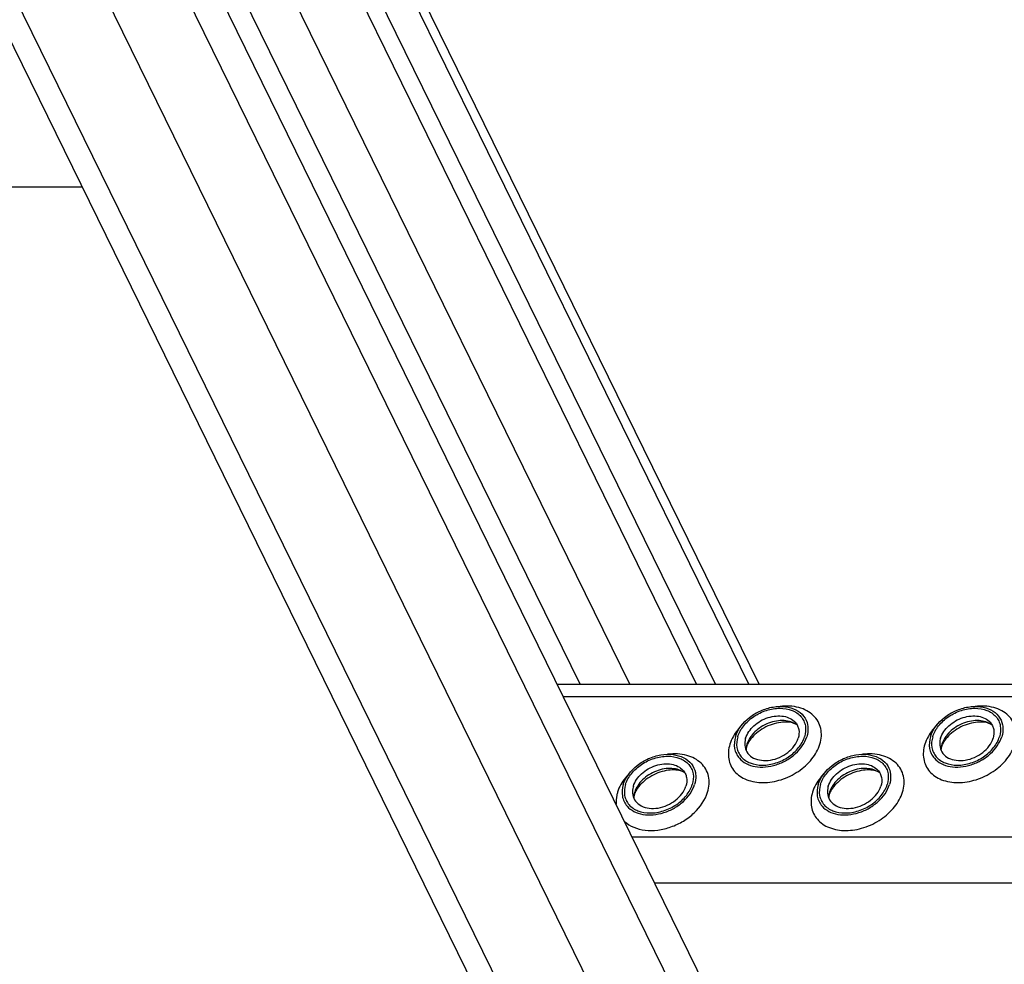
# Model space of a CAD drawing. Header units: millimetres. Extents: x 0 to 2100, y 0 to 2970.
# Tile 5 of 18: x 968 to 1089, y 1164 to 1280. Entities that reach past the tile are written whole.
import ezdxf

# ---------------------------------------------------------------- set-up
doc = ezdxf.new("R2010")
doc.units = ezdxf.units.MM
doc.header["$LTSCALE"] = 193.6
doc.layers.get('0').update_dxf_attribs({"linetype": 'CONTINUOUS'})

msp = doc.modelspace()

# ---------------------------------------------------------------- linework, layer by layer
at = {"color": 7, "linetype": 'CONTINUOUS'}
for p, q in [((1146.39, 969.61), (953, 1363.72)), ((1087.92, 1030.95), (928.53, 1355.74)), ((1051.15, 1198.57), (985.17, 1333.03)), ((1053.46, 1198.57), (987.48, 1333.03)), ((1058.81, 1198.57), (992.83, 1333.03)), ((975.74, 1259.53), (847.42, 1259.53)), ((1034.04, 1198.57), (1397.11, 1198.57))]:
    msp.add_line(p, q, dxfattribs=at)
at = {"color": 9, "linetype": 'CONTINUOUS'}
for p, q in [((1144.8, 964.48), (951.41, 1358.58)), ((1137.31, 959.43), (943.92, 1353.53)), ((1126.15, 959.43), (937.04, 1344.8)), ((1036.84, 1198.57), (970.86, 1333.03)), ((1042.94, 1198.57), (976.96, 1333.03)), ((1057.57, 1198.57), (991.58, 1333.03)), ((1034.78, 1197.06), (1397.85, 1197.06)), ((1043.24, 1179.82), (1406.31, 1179.82)), ((1045.99, 1174.2), (1409.07, 1174.2))]:
    msp.add_line(p, q, dxfattribs=at)
at = {"color": 7, "linetype": 'CONTINUOUS'}
for centre, radius, start, end in [((1059.92, 1190.38), 2.72, 162.7829, 168.8204), ((1059.78, 1190.41), 2.58, 168.8692, 169.2547), ((1083.84, 1190.38), 2.72, 162.7829, 168.8204), ((1083.71, 1190.41), 2.58, 168.8692, 169.2547), ((1046.13, 1184.5), 2.72, 162.7829, 168.8204), ((1046, 1184.53), 2.58, 168.8692, 169.2547), ((1070.06, 1184.5), 2.72, 162.7829, 168.8204), ((1069.93, 1184.53), 2.58, 168.8692, 169.2547)]:
    msp.add_arc(centre, radius, start, end, dxfattribs=at)
for points, knots in [([(1055.92, 1192.12), (1056.2, 1193.04), (1057.22, 1194.31), (1058.98, 1195.35), (1060.5, 1195.82), (1062, 1195.88), (1063.33, 1195.51), (1064.35, 1194.72), (1064.69, 1193.96), (1064.77, 1193.58)], [0, 0, 0, 0, 0.256023, 0.397887, 0.538537, 0.670709, 0.789982, 0.897281, 1, 1, 1, 1]), ([(1056.19, 1192.12), (1056.34, 1192.6), (1056.89, 1193.55), (1058.13, 1194.66), (1059.67, 1195.41), (1061.31, 1195.69), (1062.83, 1195.46), (1063.85, 1194.8), (1064.33, 1194.06), (1064.59, 1193.23), (1064.52, 1192.54), (1064.39, 1192.12)], [0, 0, 0, 0, 0.126005, 0.265198, 0.409334, 0.548109, 0.673462, 0.783988, 0.836431, 0.88895, 1, 1, 1, 1]), ([(1079.85, 1192.12), (1080.13, 1193.04), (1081.15, 1194.31), (1082.91, 1195.35), (1084.43, 1195.82), (1085.93, 1195.88), (1087.26, 1195.51), (1088.28, 1194.72), (1088.62, 1193.96), (1088.7, 1193.58)], [0, 0, 0, 0, 0.256023, 0.397887, 0.538537, 0.670709, 0.789982, 0.897281, 1, 1, 1, 1]), ([(1080.12, 1192.12), (1080.27, 1192.6), (1080.82, 1193.55), (1082.06, 1194.66), (1083.6, 1195.41), (1085.24, 1195.69), (1086.76, 1195.46), (1087.77, 1194.8), (1088.26, 1194.06), (1088.52, 1193.23), (1088.45, 1192.54), (1088.32, 1192.12)], [0, 0, 0, 0, 0.126005, 0.265198, 0.409334, 0.548109, 0.673462, 0.783988, 0.836431, 0.88895, 1, 1, 1, 1]), ([(1057.16, 1191.93), (1057.34, 1192.51), (1057.93, 1193.32), (1058.97, 1194.08), (1059.9, 1194.49), (1060.87, 1194.69), (1061.81, 1194.67), (1062.63, 1194.41), (1063.08, 1194.07), (1063.25, 1193.88)], [0, 0, 0, 0, 0.246125, 0.38243, 0.520512, 0.654784, 0.780538, 0.895274, 1, 1, 1, 1]), ([(1081.09, 1191.93), (1081.27, 1192.51), (1081.86, 1193.32), (1082.9, 1194.08), (1083.83, 1194.49), (1084.8, 1194.69), (1085.74, 1194.67), (1086.56, 1194.41), (1087.01, 1194.07), (1087.18, 1193.88)], [0, 0, 0, 0, 0.246125, 0.38243, 0.520512, 0.654784, 0.780538, 0.895274, 1, 1, 1, 1]), ([(1063.48, 1193.56), (1063.03, 1193.89), (1062.13, 1194.15), (1060.93, 1194.07), (1059.97, 1193.81), (1059.06, 1193.35), (1058.28, 1192.74), (1057.68, 1192.01), (1057.41, 1191.46), (1057.32, 1191.18)], [0, 0, 0, 0, 0.223873, 0.351612, 0.485909, 0.622361, 0.75614, 0.882948, 1, 1, 1, 1]), ([(1063.48, 1193.56), (1063.36, 1193.64), (1063.01, 1193.81), (1062.32, 1193.94), (1061.41, 1193.9), (1060.04, 1193.57), (1058.76, 1192.87), (1057.82, 1191.91), (1057.49, 1191.4), (1057.38, 1191.15)], [0, 0, 0, 0, 0.061795, 0.160627, 0.290202, 0.439233, 0.74844, 0.88739, 1, 1, 1, 1]), ([(1063.25, 1193.88), (1063.36, 1193.76), (1063.55, 1193.47), (1063.77, 1192.81), (1063.71, 1192.27), (1063.61, 1191.93)], [0, 0, 0, 0, 0.242965, 0.486066, 1, 1, 1, 1]), ([(1064.77, 1193.58), (1064.79, 1193.47), (1064.85, 1192.98), (1064.78, 1192.47), (1064.67, 1192.12)], [0, 0, 0, 0, 0.240827, 1, 1, 1, 1]), ([(1087.41, 1193.56), (1086.96, 1193.89), (1086.06, 1194.15), (1084.86, 1194.07), (1083.9, 1193.81), (1082.99, 1193.35), (1082.21, 1192.74), (1081.61, 1192.01), (1081.34, 1191.46), (1081.25, 1191.18)], [0, 0, 0, 0, 0.223873, 0.351612, 0.485909, 0.622361, 0.75614, 0.882948, 1, 1, 1, 1]), ([(1087.41, 1193.56), (1087.29, 1193.64), (1086.94, 1193.81), (1086.25, 1193.94), (1085.34, 1193.9), (1083.97, 1193.57), (1082.69, 1192.87), (1081.75, 1191.91), (1081.42, 1191.4), (1081.31, 1191.15)], [0, 0, 0, 0, 0.061795, 0.160627, 0.290202, 0.439233, 0.74844, 0.88739, 1, 1, 1, 1]), ([(1087.18, 1193.88), (1087.29, 1193.76), (1087.48, 1193.47), (1087.7, 1192.81), (1087.64, 1192.27), (1087.54, 1191.93)], [0, 0, 0, 0, 0.242965, 0.486066, 1, 1, 1, 1]), ([(1088.7, 1193.58), (1088.72, 1193.47), (1088.78, 1192.98), (1088.71, 1192.47), (1088.6, 1192.12)], [0, 0, 0, 0, 0.240827, 1, 1, 1, 1]), ([(1055.92, 1192.12), (1055.78, 1191.66), (1055.7, 1190.92), (1055.99, 1190.03), (1056.25, 1189.64), (1056.4, 1189.47)], [0, 0, 0, 0, 0.513998, 0.757111, 1, 1, 1, 1]), ([(1056.19, 1192.12), (1056.06, 1191.69), (1055.99, 1191), (1056.26, 1190.17), (1056.74, 1189.43), (1057.75, 1188.77), (1059.27, 1188.54), (1060.91, 1188.82), (1062.46, 1189.57), (1063.7, 1190.68), (1064.24, 1191.63), (1064.39, 1192.12)], [0, 0, 0, 0, 0.11105, 0.163569, 0.216012, 0.326538, 0.451891, 0.590666, 0.734802, 0.873995, 1, 1, 1, 1]), ([(1056.4, 1189.47), (1056.63, 1189.21), (1057.23, 1188.75), (1058.35, 1188.4), (1059.62, 1188.36), (1060.94, 1188.64), (1062.21, 1189.2), (1063.63, 1190.22), (1064.42, 1191.33), (1064.67, 1192.12)], [0, 0, 0, 0, 0.104679, 0.219356, 0.345073, 0.479343, 0.617452, 0.753801, 1, 1, 1, 1]), ([(1057.16, 1191.93), (1057.13, 1191.84), (1057.04, 1191.49), (1057.04, 1191.12), (1057.09, 1190.86)], [0, 0, 0, 0, 0.262253, 1, 1, 1, 1]), ([(1057.09, 1190.86), (1057.14, 1190.57), (1057.39, 1190.01), (1058.14, 1189.43), (1059.12, 1189.16), (1060.23, 1189.2), (1061.35, 1189.54), (1062.65, 1190.31), (1063.4, 1191.25), (1063.61, 1191.93)], [0, 0, 0, 0, 0.102742, 0.21, 0.32922, 0.461363, 0.602021, 0.743916, 1, 1, 1, 1]), ([(1079.85, 1192.12), (1079.71, 1191.66), (1079.63, 1190.92), (1079.92, 1190.03), (1080.18, 1189.64), (1080.33, 1189.47)], [0, 0, 0, 0, 0.513998, 0.757111, 1, 1, 1, 1]), ([(1080.12, 1192.12), (1079.99, 1191.69), (1079.92, 1191), (1080.19, 1190.17), (1080.67, 1189.43), (1081.68, 1188.77), (1083.2, 1188.54), (1084.84, 1188.82), (1086.39, 1189.57), (1087.63, 1190.68), (1088.17, 1191.63), (1088.32, 1192.12)], [0, 0, 0, 0, 0.11105, 0.163569, 0.216012, 0.326538, 0.451891, 0.590666, 0.734802, 0.873995, 1, 1, 1, 1]), ([(1080.33, 1189.47), (1080.56, 1189.21), (1081.16, 1188.75), (1082.28, 1188.4), (1083.55, 1188.36), (1084.87, 1188.64), (1086.14, 1189.2), (1087.56, 1190.22), (1088.35, 1191.33), (1088.6, 1192.12)], [0, 0, 0, 0, 0.104679, 0.219356, 0.345073, 0.479343, 0.617452, 0.753801, 1, 1, 1, 1]), ([(1081.09, 1191.93), (1081.06, 1191.84), (1080.97, 1191.49), (1080.97, 1191.12), (1081.02, 1190.86)], [0, 0, 0, 0, 0.262253, 1, 1, 1, 1]), ([(1081.02, 1190.86), (1081.07, 1190.57), (1081.32, 1190.01), (1082.07, 1189.43), (1083.05, 1189.16), (1084.16, 1189.2), (1085.28, 1189.54), (1086.58, 1190.31), (1087.33, 1191.25), (1087.54, 1191.93)], [0, 0, 0, 0, 0.102742, 0.21, 0.32922, 0.461363, 0.602021, 0.743916, 1, 1, 1, 1]), ([(1057.28, 1190.88), (1057.26, 1190.84), (1057.23, 1190.71), (1057.21, 1190.57), (1057.21, 1190.48)], [0, 0, 0, 0, 0.304481, 1, 1, 1, 1]), ([(1057.38, 1191.15), (1057.37, 1191.13), (1057.33, 1191.04), (1057.3, 1190.95), (1057.28, 1190.88)], [0, 0, 0, 0, 0.268571, 1, 1, 1, 1]), ([(1081.21, 1190.88), (1081.19, 1190.84), (1081.16, 1190.71), (1081.14, 1190.57), (1081.14, 1190.48)], [0, 0, 0, 0, 0.304481, 1, 1, 1, 1]), ([(1081.31, 1191.15), (1081.3, 1191.13), (1081.26, 1191.04), (1081.23, 1190.95), (1081.21, 1190.88)], [0, 0, 0, 0, 0.268571, 1, 1, 1, 1]), ([(1042.14, 1186.24), (1042.42, 1187.17), (1043.44, 1188.43), (1045.2, 1189.48), (1046.72, 1189.95), (1048.22, 1190), (1049.55, 1189.64), (1050.57, 1188.85), (1050.91, 1188.09), (1050.99, 1187.71)], [0, 0, 0, 0, 0.256023, 0.397887, 0.538537, 0.670709, 0.789982, 0.897281, 1, 1, 1, 1]), ([(1042.41, 1186.24), (1042.56, 1186.72), (1043.11, 1187.67), (1044.35, 1188.78), (1045.89, 1189.53), (1047.53, 1189.81), (1049.05, 1189.58), (1050.06, 1188.92), (1050.55, 1188.19), (1050.81, 1187.35), (1050.74, 1186.67), (1050.61, 1186.24)], [0, 0, 0, 0, 0.126005, 0.265198, 0.409334, 0.548109, 0.673462, 0.783988, 0.836431, 0.88895, 1, 1, 1, 1]), ([(1066.07, 1186.24), (1066.35, 1187.17), (1067.37, 1188.43), (1069.13, 1189.48), (1070.65, 1189.95), (1072.15, 1190), (1073.48, 1189.64), (1074.5, 1188.85), (1074.84, 1188.09), (1074.92, 1187.71)], [0, 0, 0, 0, 0.256023, 0.397887, 0.538537, 0.670709, 0.789982, 0.897281, 1, 1, 1, 1]), ([(1066.34, 1186.24), (1066.49, 1186.72), (1067.04, 1187.67), (1068.28, 1188.78), (1069.82, 1189.53), (1071.46, 1189.81), (1072.98, 1189.58), (1073.99, 1188.92), (1074.48, 1188.19), (1074.74, 1187.35), (1074.67, 1186.67), (1074.54, 1186.24)], [0, 0, 0, 0, 0.126005, 0.265198, 0.409334, 0.548109, 0.673462, 0.783988, 0.836431, 0.88895, 1, 1, 1, 1]), ([(1043.38, 1186.05), (1043.56, 1186.63), (1044.15, 1187.45), (1045.19, 1188.2), (1046.12, 1188.61), (1047.09, 1188.82), (1048.03, 1188.79), (1048.85, 1188.53), (1049.3, 1188.2), (1049.47, 1188.01)], [0, 0, 0, 0, 0.246125, 0.38243, 0.520512, 0.654784, 0.780538, 0.895274, 1, 1, 1, 1]), ([(1049.7, 1187.68), (1049.25, 1188.01), (1048.35, 1188.27), (1047.15, 1188.2), (1046.19, 1187.93), (1045.28, 1187.48), (1044.5, 1186.86), (1043.9, 1186.14), (1043.63, 1185.59), (1043.54, 1185.31)], [0, 0, 0, 0, 0.223873, 0.351612, 0.485909, 0.622361, 0.75614, 0.882948, 1, 1, 1, 1]), ([(1067.31, 1186.05), (1067.49, 1186.63), (1068.08, 1187.45), (1069.12, 1188.2), (1070.05, 1188.61), (1071.02, 1188.82), (1071.96, 1188.79), (1072.78, 1188.53), (1073.23, 1188.2), (1073.4, 1188.01)], [0, 0, 0, 0, 0.246125, 0.38243, 0.520512, 0.654784, 0.780538, 0.895274, 1, 1, 1, 1]), ([(1073.63, 1187.68), (1073.18, 1188.01), (1072.28, 1188.27), (1071.08, 1188.2), (1070.12, 1187.93), (1069.21, 1187.48), (1068.43, 1186.86), (1067.82, 1186.14), (1067.56, 1185.59), (1067.47, 1185.31)], [0, 0, 0, 0, 0.223873, 0.351612, 0.485909, 0.622361, 0.75614, 0.882948, 1, 1, 1, 1]), ([(1049.7, 1187.68), (1049.58, 1187.77), (1049.23, 1187.94), (1048.54, 1188.06), (1047.63, 1188.03), (1046.26, 1187.7), (1044.98, 1186.99), (1044.04, 1186.04), (1043.71, 1185.52), (1043.6, 1185.28)], [0, 0, 0, 0, 0.061795, 0.160627, 0.290202, 0.439233, 0.74844, 0.88739, 1, 1, 1, 1]), ([(1049.47, 1188.01), (1049.58, 1187.88), (1049.77, 1187.6), (1049.99, 1186.94), (1049.93, 1186.39), (1049.83, 1186.05)], [0, 0, 0, 0, 0.242965, 0.486066, 1, 1, 1, 1]), ([(1050.99, 1187.71), (1051.01, 1187.59), (1051.07, 1187.1), (1051, 1186.6), (1050.89, 1186.24)], [0, 0, 0, 0, 0.240827, 1, 1, 1, 1]), ([(1073.63, 1187.68), (1073.51, 1187.77), (1073.16, 1187.94), (1072.47, 1188.06), (1071.56, 1188.03), (1070.19, 1187.7), (1068.91, 1186.99), (1067.97, 1186.04), (1067.64, 1185.52), (1067.53, 1185.28)], [0, 0, 0, 0, 0.061795, 0.160627, 0.290202, 0.439233, 0.74844, 0.88739, 1, 1, 1, 1]), ([(1073.4, 1188.01), (1073.51, 1187.88), (1073.7, 1187.6), (1073.92, 1186.94), (1073.86, 1186.39), (1073.76, 1186.05)], [0, 0, 0, 0, 0.242965, 0.486066, 1, 1, 1, 1]), ([(1074.92, 1187.71), (1074.94, 1187.59), (1075, 1187.1), (1074.93, 1186.6), (1074.82, 1186.24)], [0, 0, 0, 0, 0.240827, 1, 1, 1, 1]), ([(1042.14, 1186.24), (1042, 1185.78), (1041.92, 1185.05), (1042.21, 1184.15), (1042.47, 1183.77), (1042.62, 1183.6)], [0, 0, 0, 0, 0.513998, 0.757111, 1, 1, 1, 1]), ([(1042.41, 1186.24), (1042.28, 1185.81), (1042.21, 1185.13), (1042.48, 1184.29), (1042.96, 1183.56), (1043.97, 1182.9), (1045.49, 1182.67), (1047.13, 1182.95), (1048.68, 1183.7), (1049.92, 1184.81), (1050.46, 1185.76), (1050.61, 1186.24)], [0, 0, 0, 0, 0.11105, 0.163569, 0.216012, 0.326538, 0.451891, 0.590666, 0.734802, 0.873995, 1, 1, 1, 1]), ([(1042.62, 1183.6), (1042.85, 1183.33), (1043.45, 1182.88), (1044.57, 1182.53), (1045.84, 1182.49), (1047.16, 1182.76), (1048.43, 1183.32), (1049.85, 1184.35), (1050.64, 1185.45), (1050.89, 1186.24)], [0, 0, 0, 0, 0.104679, 0.219356, 0.345073, 0.479343, 0.617452, 0.753801, 1, 1, 1, 1]), ([(1043.38, 1186.05), (1043.35, 1185.96), (1043.26, 1185.61), (1043.26, 1185.24), (1043.31, 1184.98)], [0, 0, 0, 0, 0.262253, 1, 1, 1, 1]), ([(1043.31, 1184.98), (1043.36, 1184.7), (1043.61, 1184.14), (1044.36, 1183.55), (1045.34, 1183.28), (1046.45, 1183.32), (1047.57, 1183.67), (1048.87, 1184.44), (1049.62, 1185.37), (1049.83, 1186.05)], [0, 0, 0, 0, 0.102742, 0.21, 0.32922, 0.461363, 0.602021, 0.743916, 1, 1, 1, 1]), ([(1066.07, 1186.24), (1065.93, 1185.78), (1065.85, 1185.05), (1066.14, 1184.15), (1066.4, 1183.77), (1066.55, 1183.6)], [0, 0, 0, 0, 0.513998, 0.757111, 1, 1, 1, 1]), ([(1066.34, 1186.24), (1066.21, 1185.81), (1066.14, 1185.13), (1066.41, 1184.29), (1066.89, 1183.56), (1067.9, 1182.9), (1069.42, 1182.67), (1071.06, 1182.95), (1072.61, 1183.7), (1073.85, 1184.81), (1074.39, 1185.76), (1074.54, 1186.24)], [0, 0, 0, 0, 0.11105, 0.163569, 0.216012, 0.326538, 0.451891, 0.590666, 0.734802, 0.873995, 1, 1, 1, 1]), ([(1066.55, 1183.6), (1066.78, 1183.33), (1067.38, 1182.88), (1068.5, 1182.53), (1069.77, 1182.49), (1071.09, 1182.76), (1072.36, 1183.32), (1073.78, 1184.35), (1074.57, 1185.45), (1074.82, 1186.24)], [0, 0, 0, 0, 0.104679, 0.219356, 0.345073, 0.479343, 0.617452, 0.753801, 1, 1, 1, 1]), ([(1067.31, 1186.05), (1067.28, 1185.96), (1067.19, 1185.61), (1067.19, 1185.24), (1067.24, 1184.98)], [0, 0, 0, 0, 0.262253, 1, 1, 1, 1]), ([(1067.24, 1184.98), (1067.29, 1184.7), (1067.54, 1184.14), (1068.29, 1183.55), (1069.27, 1183.28), (1070.38, 1183.32), (1071.5, 1183.67), (1072.8, 1184.44), (1073.55, 1185.37), (1073.76, 1186.05)], [0, 0, 0, 0, 0.102742, 0.21, 0.32922, 0.461363, 0.602021, 0.743916, 1, 1, 1, 1]), ([(1043.5, 1185.01), (1043.48, 1184.97), (1043.45, 1184.84), (1043.43, 1184.7), (1043.42, 1184.6)], [0, 0, 0, 0, 0.304481, 1, 1, 1, 1]), ([(1043.6, 1185.28), (1043.59, 1185.26), (1043.55, 1185.17), (1043.52, 1185.08), (1043.5, 1185.01)], [0, 0, 0, 0, 0.268571, 1, 1, 1, 1]), ([(1067.43, 1185.01), (1067.41, 1184.97), (1067.38, 1184.84), (1067.36, 1184.7), (1067.35, 1184.6)], [0, 0, 0, 0, 0.304481, 1, 1, 1, 1]), ([(1067.53, 1185.28), (1067.52, 1185.26), (1067.48, 1185.17), (1067.45, 1185.08), (1067.43, 1185.01)], [0, 0, 0, 0, 0.268571, 1, 1, 1, 1])]:
    msp.add_open_spline(points, degree=3, knots=knots, dxfattribs=at)
at = {"color": 9, "linetype": 'CONTINUOUS'}
for points, knots in [([(1066.28, 1191.18), (1066.38, 1191.51), (1066.5, 1192.16), (1066.43, 1193.13), (1066.09, 1194.02), (1065.49, 1194.78), (1064.68, 1195.35), (1063.32, 1195.88), (1062.17, 1195.92), (1061.41, 1195.84)], [0, 0, 0, 0, 0.124425, 0.241629, 0.355217, 0.469795, 0.589687, 0.717808, 1, 1, 1, 1]), ([(1090.21, 1191.18), (1090.31, 1191.51), (1090.43, 1192.16), (1090.36, 1193.13), (1090.02, 1194.02), (1089.42, 1194.78), (1088.61, 1195.35), (1087.25, 1195.88), (1086.1, 1195.92), (1085.34, 1195.84)], [0, 0, 0, 0, 0.124425, 0.241629, 0.355217, 0.469795, 0.589687, 0.717808, 1, 1, 1, 1]), ([(1056.67, 1193.51), (1056.5, 1193.33), (1055.89, 1192.65), (1055.42, 1191.83), (1055.22, 1191.18)], [0, 0, 0, 0, 0.264826, 1, 1, 1, 1]), ([(1080.6, 1193.51), (1080.43, 1193.33), (1079.82, 1192.65), (1079.35, 1191.83), (1079.15, 1191.18)], [0, 0, 0, 0, 0.264826, 1, 1, 1, 1]), ([(1055.22, 1191.18), (1055.05, 1190.61), (1054.95, 1189.68), (1055.31, 1188.56), (1055.79, 1187.83), (1056.47, 1187.24), (1057.61, 1186.64), (1059.38, 1186.37), (1061.58, 1186.75), (1063.67, 1187.76), (1065.34, 1189.25), (1066.08, 1190.53), (1066.28, 1191.18)], [0, 0, 0, 0, 0.110961, 0.163438, 0.215838, 0.269928, 0.32708, 0.452332, 0.590995, 0.735015, 0.874096, 1, 1, 1, 1]), ([(1079.15, 1191.18), (1078.98, 1190.61), (1078.88, 1189.68), (1079.24, 1188.56), (1079.72, 1187.83), (1080.4, 1187.24), (1081.54, 1186.64), (1083.31, 1186.37), (1085.51, 1186.75), (1087.6, 1187.76), (1089.27, 1189.25), (1090.01, 1190.53), (1090.21, 1191.18)], [0, 0, 0, 0, 0.110961, 0.163438, 0.215838, 0.269928, 0.32708, 0.452332, 0.590995, 0.735015, 0.874096, 1, 1, 1, 1]), ([(1052.5, 1185.31), (1052.6, 1185.63), (1052.72, 1186.28), (1052.65, 1187.26), (1052.31, 1188.15), (1051.71, 1188.9), (1050.9, 1189.48), (1049.54, 1190), (1048.39, 1190.05), (1047.63, 1189.96)], [0, 0, 0, 0, 0.124425, 0.241629, 0.355217, 0.469795, 0.589687, 0.717808, 1, 1, 1, 1]), ([(1076.43, 1185.31), (1076.53, 1185.63), (1076.65, 1186.28), (1076.58, 1187.26), (1076.24, 1188.15), (1075.64, 1188.9), (1074.83, 1189.48), (1073.47, 1190), (1072.32, 1190.05), (1071.56, 1189.96)], [0, 0, 0, 0, 0.124425, 0.241629, 0.355217, 0.469795, 0.589687, 0.717808, 1, 1, 1, 1]), ([(1042.89, 1187.63), (1042.72, 1187.46), (1042.11, 1186.77), (1041.64, 1185.95), (1041.44, 1185.31)], [0, 0, 0, 0, 0.264826, 1, 1, 1, 1]), ([(1066.82, 1187.63), (1066.65, 1187.46), (1066.04, 1186.77), (1065.57, 1185.95), (1065.37, 1185.31)], [0, 0, 0, 0, 0.264826, 1, 1, 1, 1]), ([(1041.44, 1185.31), (1041.41, 1185.18), (1041.28, 1184.7), (1041.24, 1184.2), (1041.27, 1183.83)], [0, 0, 0, 0, 0.259896, 1, 1, 1, 1]), ([(1042.31, 1181.71), (1042.63, 1181.41), (1043.43, 1180.92), (1044.85, 1180.58), (1046.42, 1180.61), (1048.02, 1181), (1049.55, 1181.72), (1051.25, 1183), (1052.2, 1184.35), (1052.5, 1185.31)], [0, 0, 0, 0, 0.10627, 0.222747, 0.34954, 0.483843, 0.621084, 0.756067, 1, 1, 1, 1]), ([(1065.37, 1185.31), (1065.2, 1184.73), (1065.1, 1183.81), (1065.46, 1182.68), (1065.94, 1181.95), (1066.62, 1181.36), (1067.76, 1180.76), (1069.53, 1180.49), (1071.73, 1180.87), (1073.82, 1181.88), (1075.49, 1183.38), (1076.23, 1184.66), (1076.43, 1185.31)], [0, 0, 0, 0, 0.110961, 0.163438, 0.215838, 0.269928, 0.32708, 0.452332, 0.590995, 0.735015, 0.874096, 1, 1, 1, 1])]:
    msp.add_open_spline(points, degree=3, knots=knots, dxfattribs=at)
at = {"color": 7, "linetype": 'CONTINUOUS'}
for points in [[(1057.25, 1190.89), (1057.22, 1190.75), (1057.21, 1190.62), (1057.21, 1190.48)], [(1081.18, 1190.89), (1081.15, 1190.75), (1081.14, 1190.62), (1081.14, 1190.48)], [(1043.47, 1185.01), (1043.44, 1184.88), (1043.43, 1184.74), (1043.42, 1184.6)], [(1067.4, 1185.01), (1067.37, 1184.88), (1067.36, 1184.74), (1067.35, 1184.6)]]:
    msp.add_open_spline(points, degree=3, dxfattribs=at)

doc.saveas('drawing.dxf')
